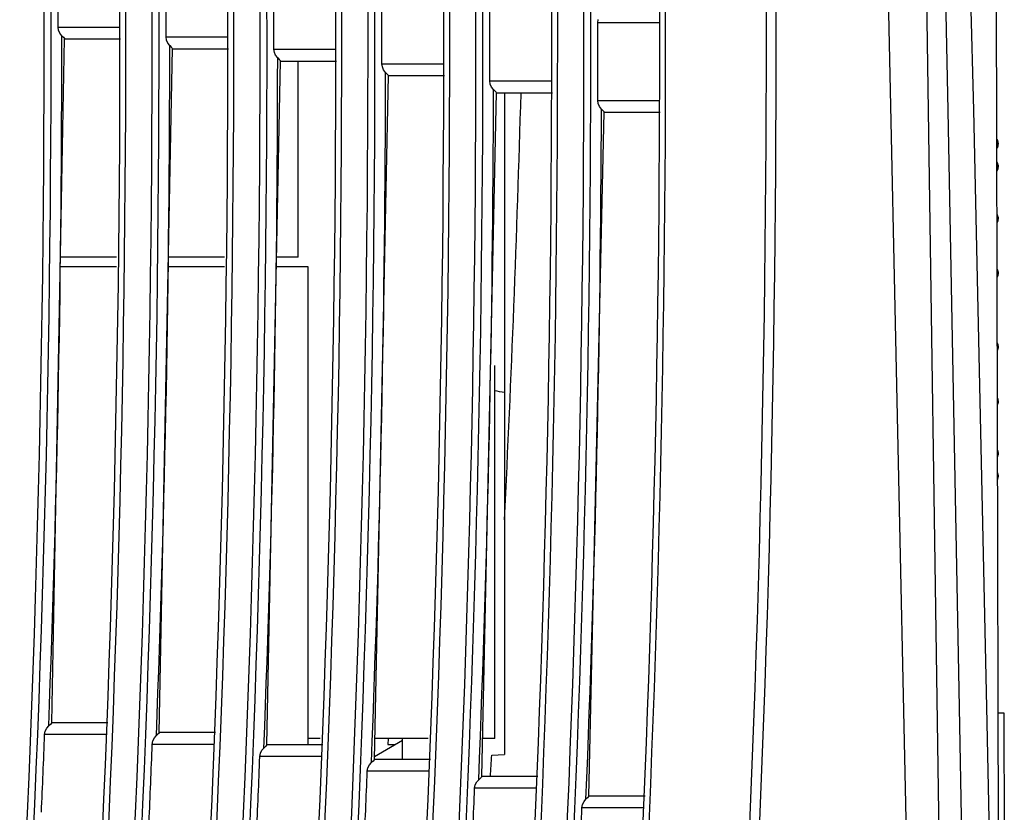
# Model space of a CAD drawing. Header units: millimetres. Extents: x 0 to 600, y 0 to 600.
# Tile 4 of 48: x 134 to 184, y 287 to 327. Entities that reach past the tile are written whole.
import ezdxf

# ---------------------------------------------------------------- set-up
doc = ezdxf.new("R2010")
doc.units = ezdxf.units.MM
doc.header["$LTSCALE"] = 39.111111
doc.layers.get('0').update_dxf_attribs({"linetype": 'CONTINUOUS'})

msp = doc.modelspace()

# ---------------------------------------------------------------- linework, layer by layer
at = {"color": 7, "linetype": 'CONTINUOUS'}
for p, q in [((183.607, 260.36), (183.418, 354.375)), ((179.526, 352.904), (180.912, 260.308)), ((181.001, 322.543), (180.368, 352.905)), ((182.308, 322.554), (181.538, 352.908)), ((177.477, 350.375), (179.413, 260.335)), ((163.163, 327.013), (163.184, 327.171)), ((166.323, 327.013), (163.163, 327.013)), ((135.7, 326.627), (135.679, 326.786)), ((135.679, 326.786), (138.838, 326.786)), ((135.764, 326.478), (135.7, 326.627)), ((135.867, 326.349), (135.764, 326.478)), ((135.353, 291.344), (136.014, 326.191)), ((135.867, 326.349), (135.948, 326.27)), ((135.948, 326.27), (136, 326.212)), ((136, 326.212), (136.014, 326.188)), ((136.012, 326.186), (138.865, 326.186)), ((141.197, 326.126), (141.176, 326.284)), ((141.176, 326.284), (144.336, 326.284)), ((141.261, 325.976), (141.197, 326.126)), ((141.364, 325.847), (141.261, 325.976)), ((140.835, 290.842), (141.511, 325.689)), ((141.364, 325.847), (141.444, 325.768)), ((141.444, 325.768), (141.497, 325.71)), ((141.497, 325.71), (141.511, 325.687)), ((141.509, 325.684), (144.362, 325.684)), ((146.694, 325.502), (146.672, 325.66)), ((146.672, 325.66), (149.833, 325.66)), ((146.757, 325.352), (146.694, 325.502)), ((146.312, 290.219), (147.007, 325.065)), ((146.861, 325.224), (146.757, 325.352)), ((146.861, 325.224), (146.941, 325.145)), ((146.941, 325.145), (146.993, 325.087)), ((146.993, 325.087), (147.007, 325.063)), ((147.005, 325.06), (149.859, 325.06)), ((147.911, 315.073), (147.911, 325.06)), ((152.19, 324.755), (152.169, 324.914)), ((152.169, 324.914), (155.329, 324.914)), ((152.253, 324.606), (152.19, 324.755)), ((152.357, 324.477), (152.253, 324.606)), ((152.357, 324.477), (152.437, 324.398)), ((152.437, 324.398), (152.489, 324.34)), ((151.783, 289.472), (152.503, 324.319)), ((152.489, 324.34), (152.503, 324.317)), ((152.501, 324.314), (155.354, 324.314)), ((157.685, 323.885), (157.664, 324.043)), ((157.664, 324.043), (160.825, 324.043)), ((157.749, 323.735), (157.685, 323.885)), ((157.25, 288.602), (157.998, 323.448)), ((157.852, 323.607), (157.749, 323.735)), ((157.852, 323.607), (157.932, 323.528)), ((157.932, 323.528), (157.984, 323.47)), ((157.984, 323.47), (157.998, 323.446)), ((157.996, 323.443), (160.85, 323.443)), ((158.411, 323.443), (158.411, 289.737)), ((163.179, 322.89), (163.159, 323.048)), ((163.159, 323.048), (166.319, 323.048)), ((163.243, 322.74), (163.179, 322.89)), ((162.711, 287.606), (163.492, 322.453)), ((163.346, 322.611), (163.243, 322.74)), ((163.346, 322.611), (163.425, 322.533)), ((163.425, 322.533), (163.478, 322.474)), ((163.478, 322.474), (163.492, 322.451)), ((163.49, 322.448), (166.343, 322.448)), ((181.586, 292.128), (181.001, 322.543)), ((182.977, 292.148), (182.308, 322.554)), ((183.494, 321.057), (183.485, 321.071)), ((183.496, 321.054), (183.485, 321.071)), ((183.485, 321.066), (183.517, 321.006)), ((183.509, 321.029), (183.494, 321.057)), ((183.51, 321.026), (183.496, 321.054)), ((183.519, 321.002), (183.509, 321.029)), ((183.52, 320.999), (183.51, 321.026)), ((183.517, 321.006), (183.533, 320.937)), ((183.526, 320.977), (183.519, 321.002)), ((183.527, 320.974), (183.52, 320.999)), ((183.531, 320.953), (183.526, 320.977)), ((183.532, 320.949), (183.527, 320.974)), ((183.535, 320.932), (183.531, 320.953)), ((183.535, 320.927), (183.532, 320.949)), ((183.533, 320.937), (183.533, 320.938)), ((183.533, 320.938), (183.533, 320.938)), ((183.533, 320.938), (183.533, 320.938)), ((183.533, 320.938), (183.534, 320.936)), ((183.533, 320.935), (183.533, 320.937)), ((183.533, 320.932), (183.533, 320.935)), ((183.534, 320.927), (183.533, 320.932)), ((183.534, 320.936), (183.534, 320.934)), ((183.534, 320.934), (183.534, 320.932)), ((183.534, 320.932), (183.535, 320.929)), ((183.534, 320.922), (183.534, 320.927)), ((183.534, 320.916), (183.534, 320.922)), ((183.535, 320.912), (183.534, 320.916)), ((183.539, 320.896), (183.535, 320.932)), ((183.535, 320.929), (183.535, 320.925)), ((183.535, 320.925), (183.536, 320.919)), ((183.536, 320.899), (183.535, 320.912)), ((183.538, 320.883), (183.536, 320.899)), ((183.538, 320.906), (183.539, 320.893)), ((183.542, 320.874), (183.538, 320.902)), ((183.539, 320.869), (183.538, 320.883)), ((183.542, 320.866), (183.539, 320.896)), ((183.541, 320.857), (183.539, 320.869)), ((183.541, 320.874), (183.543, 320.858)), ((183.545, 320.838), (183.542, 320.874)), ((183.486, 320.602), (183.5, 320.621)), ((183.499, 320.62), (183.515, 320.646)), ((183.5, 320.621), (183.515, 320.648)), ((183.515, 320.648), (183.528, 320.675)), ((183.515, 320.646), (183.527, 320.673)), ((183.527, 320.673), (183.536, 320.7)), ((183.528, 320.675), (183.537, 320.703)), ((183.536, 320.7), (183.543, 320.727)), ((183.537, 320.703), (183.543, 320.729)), ((183.542, 320.844), (183.541, 320.857)), ((183.544, 320.831), (183.542, 320.844)), ((183.543, 320.729), (183.547, 320.755)), ((183.543, 320.727), (183.547, 320.752)), ((183.544, 320.852), (183.545, 320.841)), ((183.546, 320.824), (183.544, 320.847)), ((183.544, 320.827), (183.544, 320.831)), ((183.545, 320.824), (183.544, 320.827)), ((183.545, 320.841), (183.545, 320.836)), ((183.547, 320.813), (183.545, 320.838)), ((183.545, 320.836), (183.546, 320.831)), ((183.545, 320.822), (183.545, 320.824)), ((183.546, 320.819), (183.545, 320.822)), ((183.546, 320.831), (183.546, 320.826)), ((183.546, 320.826), (183.546, 320.822)), ((183.548, 320.803), (183.546, 320.824)), ((183.546, 320.822), (183.546, 320.819)), ((183.546, 320.819), (183.546, 320.818)), ((183.546, 320.817), (183.546, 320.819)), ((183.548, 320.788), (183.546, 320.818)), ((183.546, 320.818), (183.546, 320.817)), ((183.546, 320.817), (183.546, 320.817)), ((183.546, 320.817), (183.546, 320.817)), ((183.548, 320.788), (183.547, 320.813)), ((183.547, 320.755), (183.548, 320.779)), ((183.547, 320.752), (183.548, 320.776)), ((183.548, 320.793), (183.548, 320.803)), ((183.548, 320.784), (183.548, 320.788)), ((183.548, 320.781), (183.548, 320.784)), ((183.548, 320.779), (183.548, 320.784)), ((183.548, 320.776), (183.548, 320.781)), ((183.496, 319.902), (183.487, 319.914)), ((183.487, 319.879), (183.517, 319.83)), ((183.513, 319.868), (183.496, 319.902)), ((183.525, 319.832), (183.513, 319.868)), ((183.488, 319.454), (183.503, 319.475)), ((183.503, 319.475), (183.519, 319.505)), ((183.517, 319.83), (183.533, 319.771)), ((183.519, 319.505), (183.532, 319.536)), ((183.533, 319.799), (183.525, 319.832)), ((183.532, 319.536), (183.54, 319.566)), ((183.539, 319.763), (183.533, 319.799)), ((183.533, 319.777), (183.534, 319.779)), ((183.533, 319.774), (183.533, 319.777)), ((183.533, 319.771), (183.533, 319.774)), ((183.533, 319.768), (183.533, 319.771)), ((183.533, 319.764), (183.533, 319.768)), ((183.533, 319.759), (183.533, 319.764)), ((183.534, 319.752), (183.533, 319.759)), ((183.534, 319.779), (183.534, 319.78)), ((183.534, 319.78), (183.534, 319.779)), ((183.534, 319.779), (183.535, 319.778)), ((183.534, 319.746), (183.534, 319.752)), ((183.534, 319.74), (183.534, 319.746)), ((183.535, 319.735), (183.534, 319.74)), ((183.535, 319.778), (183.535, 319.776)), ((183.535, 319.776), (183.536, 319.773)), ((183.535, 319.729), (183.535, 319.735)), ((183.536, 319.721), (183.535, 319.729)), ((183.536, 319.773), (183.537, 319.769)), ((183.537, 319.713), (183.536, 319.721)), ((183.537, 319.769), (183.538, 319.764)), ((183.538, 319.705), (183.537, 319.713)), ((183.538, 319.764), (183.538, 319.759)), ((183.539, 319.698), (183.538, 319.705)), ((183.544, 319.719), (183.539, 319.763)), ((183.538, 319.759), (183.539, 319.754)), ((183.539, 319.754), (183.54, 319.749)), ((183.539, 319.693), (183.539, 319.698)), ((183.54, 319.688), (183.539, 319.693)), ((183.54, 319.749), (183.541, 319.743)), ((183.541, 319.683), (183.54, 319.688)), ((183.54, 319.566), (183.546, 319.596)), ((183.541, 319.743), (183.541, 319.737)), ((183.541, 319.737), (183.542, 319.729)), ((183.541, 319.677), (183.541, 319.683)), ((183.542, 319.672), (183.541, 319.677)), ((183.541, 319.57), (183.547, 319.613)), ((183.541, 319.568), (183.541, 319.57)), ((183.542, 319.729), (183.543, 319.721)), ((183.543, 319.668), (183.542, 319.672)), ((183.543, 319.721), (183.544, 319.713)), ((183.544, 319.665), (183.543, 319.668)), ((183.547, 319.677), (183.544, 319.719)), ((183.544, 319.713), (183.544, 319.707)), ((183.544, 319.707), (183.545, 319.702)), ((183.544, 319.662), (183.544, 319.665)), ((183.545, 319.661), (183.544, 319.662)), ((183.545, 319.702), (183.545, 319.696)), ((183.545, 319.696), (183.546, 319.69)), ((183.545, 319.66), (183.545, 319.661)), ((183.546, 319.66), (183.545, 319.66)), ((183.546, 319.69), (183.546, 319.682)), ((183.546, 319.682), (183.546, 319.676)), ((183.546, 319.676), (183.546, 319.671)), ((183.546, 319.671), (183.546, 319.668)), ((183.548, 319.642), (183.546, 319.668)), ((183.546, 319.668), (183.546, 319.665)), ((183.546, 319.665), (183.546, 319.663)), ((183.546, 319.663), (183.546, 319.661)), ((183.546, 319.661), (183.546, 319.66)), ((183.546, 319.596), (183.548, 319.624)), ((183.548, 319.642), (183.547, 319.677)), ((183.547, 319.613), (183.548, 319.619)), ((183.548, 319.64), (183.548, 319.642)), ((183.548, 319.624), (183.548, 319.64)), ((183.494, 317.25), (183.493, 317.252)), ((183.497, 317.246), (183.493, 317.251)), ((183.493, 317.149), (183.517, 317.124)), ((183.515, 317.211), (183.494, 317.25)), ((183.518, 317.204), (183.497, 317.246)), ((183.503, 316.823), (183.52, 316.856)), ((183.529, 317.17), (183.515, 317.211)), ((183.517, 317.124), (183.533, 317.086)), ((183.531, 317.161), (183.518, 317.204)), ((183.52, 316.856), (183.533, 316.889)), ((183.538, 317.127), (183.529, 317.17)), ((183.54, 317.12), (183.531, 317.161)), ((183.533, 317.1), (183.534, 317.104)), ((183.533, 317.095), (183.533, 317.1)), ((183.533, 317.091), (183.533, 317.095)), ((183.533, 317.086), (183.533, 317.091)), ((183.533, 317.081), (183.533, 317.086)), ((183.533, 317.074), (183.533, 317.081)), ((183.534, 317.065), (183.533, 317.074)), ((183.533, 316.889), (183.541, 316.922)), ((183.534, 317.109), (183.535, 317.111)), ((183.534, 317.107), (183.534, 317.109)), ((183.534, 317.104), (183.534, 317.107)), ((183.534, 317.056), (183.534, 317.065)), ((183.534, 317.049), (183.534, 317.056)), ((183.535, 317.044), (183.534, 317.049)), ((183.535, 317.111), (183.535, 317.111)), ((183.535, 317.111), (183.536, 317.111)), ((183.535, 317.038), (183.535, 317.044)), ((183.536, 317.031), (183.535, 317.038)), ((183.536, 317.111), (183.537, 317.11)), ((183.537, 317.024), (183.536, 317.031)), ((183.537, 317.11), (183.538, 317.109)), ((183.538, 317.017), (183.537, 317.024)), ((183.545, 317.079), (183.538, 317.127)), ((183.538, 317.109), (183.539, 317.106)), ((183.539, 317.012), (183.538, 317.017)), ((183.539, 317.106), (183.539, 317.103)), ((183.539, 317.103), (183.54, 317.1)), ((183.539, 317.008), (183.539, 317.012)), ((183.54, 317.005), (183.539, 317.008)), ((183.545, 317.074), (183.54, 317.12)), ((183.54, 317.1), (183.541, 317.096)), ((183.541, 317.002), (183.54, 317.005)), ((183.541, 317.096), (183.541, 317.091)), ((183.541, 317.091), (183.542, 317.085)), ((183.541, 316.999), (183.541, 317.002)), ((183.542, 316.997), (183.541, 316.999)), ((183.541, 316.921), (183.546, 316.953)), ((183.542, 317.085), (183.543, 317.078)), ((183.543, 316.996), (183.542, 316.997)), ((183.543, 317.078), (183.544, 317.072)), ((183.544, 316.996), (183.543, 316.996)), ((183.544, 317.072), (183.544, 317.066)), ((183.544, 317.066), (183.545, 317.061)), ((183.545, 316.997), (183.544, 316.996)), ((183.544, 316.996), (183.544, 316.996)), ((183.548, 317.025), (183.545, 317.079)), ((183.548, 317.022), (183.545, 317.074)), ((183.545, 317.061), (183.545, 317.055)), ((183.545, 317.055), (183.546, 317.048)), ((183.546, 317.002), (183.545, 316.999)), ((183.545, 316.999), (183.545, 316.997)), ((183.546, 317.048), (183.546, 317.039)), ((183.546, 317.039), (183.546, 317.031)), ((183.546, 317.031), (183.546, 317.025)), ((183.546, 317.025), (183.546, 317.021)), ((183.548, 317.004), (183.546, 317.021)), ((183.546, 317.021), (183.546, 317.016)), ((183.546, 317.016), (183.546, 317.012)), ((183.546, 317.012), (183.546, 317.007)), ((183.546, 317.007), (183.546, 317.002)), ((183.546, 316.953), (183.548, 316.983)), ((183.548, 317.003), (183.548, 317.025)), ((183.548, 317.003), (183.548, 317.004)), ((183.548, 317.002), (183.548, 317.003)), ((183.548, 316.983), (183.548, 317.003)), ((183.494, 316.81), (183.503, 316.823)), ((138.652, 315.073), (135.803, 315.073)), ((144.15, 315.073), (141.305, 315.073)), ((147.911, 315.073), (146.808, 315.073)), ((138.648, 314.573), (135.794, 314.573)), ((144.146, 314.573), (141.295, 314.573)), ((148.411, 314.573), (146.798, 314.573)), ((148.411, 290.224), (148.411, 314.573)), ((183.513, 314.434), (183.498, 314.46)), ((183.53, 314.389), (183.513, 314.434)), ((183.54, 314.348), (183.53, 314.389)), ((183.545, 314.307), (183.54, 314.348)), ((183.499, 314.294), (183.517, 314.287)), ((183.499, 314.04), (183.511, 314.059)), ((183.511, 314.059), (183.529, 314.101)), ((183.517, 314.287), (183.533, 314.271)), ((183.529, 314.101), (183.54, 314.143)), ((183.533, 314.289), (183.534, 314.295)), ((183.533, 314.283), (183.533, 314.289)), ((183.533, 314.277), (183.533, 314.283)), ((183.533, 314.272), (183.533, 314.277)), ((183.533, 314.266), (183.533, 314.272)), ((183.533, 314.258), (183.533, 314.266)), ((183.534, 314.249), (183.533, 314.258)), ((183.534, 314.304), (183.535, 314.307)), ((183.534, 314.3), (183.534, 314.304)), ((183.534, 314.295), (183.534, 314.3)), ((183.534, 314.241), (183.534, 314.249)), ((183.534, 314.234), (183.534, 314.241)), ((183.535, 314.229), (183.534, 314.234)), ((183.535, 314.31), (183.536, 314.312)), ((183.535, 314.307), (183.535, 314.31)), ((183.535, 314.225), (183.535, 314.229)), ((183.536, 314.219), (183.535, 314.225)), ((183.536, 314.312), (183.537, 314.314)), ((183.537, 314.214), (183.536, 314.219)), ((183.537, 314.314), (183.538, 314.315)), ((183.538, 314.21), (183.537, 314.214)), ((183.538, 314.315), (183.539, 314.315)), ((183.539, 314.206), (183.538, 314.21)), ((183.539, 314.315), (183.54, 314.314)), ((183.539, 314.315), (183.539, 314.315)), ((183.539, 314.204), (183.539, 314.206)), ((183.54, 314.203), (183.539, 314.204)), ((183.54, 314.314), (183.541, 314.312)), ((183.541, 314.202), (183.54, 314.203)), ((183.54, 314.143), (183.546, 314.184)), ((183.541, 314.312), (183.541, 314.308)), ((183.541, 314.308), (183.542, 314.304)), ((183.542, 314.203), (183.541, 314.202)), ((183.541, 314.202), (183.541, 314.202)), ((183.542, 314.304), (183.543, 314.3)), ((183.543, 314.205), (183.542, 314.203)), ((183.543, 314.3), (183.544, 314.295)), ((183.544, 314.207), (183.543, 314.205)), ((183.544, 314.295), (183.544, 314.29)), ((183.544, 314.29), (183.545, 314.286)), ((183.545, 314.212), (183.544, 314.209)), ((183.544, 314.209), (183.544, 314.207)), ((183.548, 314.258), (183.545, 314.307)), ((183.545, 314.286), (183.545, 314.281)), ((183.545, 314.281), (183.546, 314.274)), ((183.546, 314.221), (183.545, 314.216)), ((183.545, 314.216), (183.545, 314.212)), ((183.546, 314.274), (183.546, 314.265)), ((183.546, 314.265), (183.546, 314.257)), ((183.546, 314.257), (183.546, 314.251)), ((183.546, 314.251), (183.546, 314.245)), ((183.548, 314.239), (183.546, 314.246)), ((183.546, 314.245), (183.546, 314.24)), ((183.546, 314.24), (183.546, 314.235)), ((183.546, 314.235), (183.546, 314.228)), ((183.546, 314.228), (183.546, 314.221)), ((183.546, 314.184), (183.548, 314.227)), ((183.548, 314.239), (183.548, 314.258)), ((183.548, 314.227), (183.548, 314.239)), ((183.511, 310.688), (183.506, 310.696)), ((183.512, 310.686), (183.506, 310.696)), ((183.506, 310.455), (183.517, 310.459)), ((183.529, 310.646), (183.511, 310.688)), ((183.53, 310.643), (183.512, 310.686)), ((183.513, 310.312), (183.53, 310.357)), ((183.514, 310.313), (183.531, 310.359)), ((183.517, 310.459), (183.533, 310.474)), ((183.54, 310.604), (183.529, 310.646)), ((183.541, 310.601), (183.53, 310.643)), ((183.53, 310.357), (183.54, 310.399)), ((183.531, 310.359), (183.54, 310.402)), ((183.533, 310.488), (183.534, 310.497)), ((183.533, 310.481), (183.533, 310.488)), ((183.533, 310.475), (183.533, 310.481)), ((183.533, 310.47), (183.533, 310.475)), ((183.533, 310.464), (183.533, 310.47)), ((183.533, 310.458), (183.533, 310.464)), ((183.534, 310.451), (183.533, 310.458)), ((183.534, 310.512), (183.535, 310.517)), ((183.534, 310.506), (183.534, 310.512)), ((183.534, 310.497), (183.534, 310.506)), ((183.534, 310.446), (183.534, 310.451)), ((183.534, 310.443), (183.534, 310.446)), ((183.535, 310.44), (183.534, 310.443)), ((183.535, 310.522), (183.536, 310.527)), ((183.535, 310.517), (183.535, 310.522)), ((183.535, 310.437), (183.535, 310.44)), ((183.536, 310.434), (183.535, 310.437)), ((183.536, 310.527), (183.537, 310.532)), ((183.537, 310.433), (183.536, 310.434)), ((183.537, 310.532), (183.538, 310.537)), ((183.538, 310.431), (183.537, 310.433)), ((183.538, 310.54), (183.539, 310.542)), ((183.538, 310.537), (183.538, 310.54)), ((183.539, 310.431), (183.538, 310.431)), ((183.539, 310.542), (183.54, 310.544)), ((183.54, 310.433), (183.539, 310.432)), ((183.539, 310.432), (183.539, 310.431)), ((183.546, 310.563), (183.54, 310.604)), ((183.54, 310.544), (183.541, 310.545)), ((183.54, 310.402), (183.545, 310.442)), ((183.54, 310.399), (183.545, 310.439)), ((183.541, 310.435), (183.54, 310.433)), ((183.546, 310.56), (183.541, 310.601)), ((183.541, 310.545), (183.542, 310.544)), ((183.541, 310.545), (183.541, 310.545)), ((183.542, 310.442), (183.541, 310.438)), ((183.541, 310.438), (183.541, 310.435)), ((183.542, 310.544), (183.543, 310.542)), ((183.543, 310.447), (183.542, 310.442)), ((183.543, 310.542), (183.544, 310.54)), ((183.544, 310.452), (183.543, 310.447)), ((183.544, 310.54), (183.544, 310.538)), ((183.544, 310.538), (183.545, 310.535)), ((183.545, 310.461), (183.544, 310.457)), ((183.544, 310.457), (183.544, 310.452)), ((183.545, 310.535), (183.545, 310.532)), ((183.545, 310.532), (183.546, 310.526)), ((183.545, 310.442), (183.548, 310.491)), ((183.546, 310.473), (183.545, 310.466)), ((183.545, 310.439), (183.547, 310.468)), ((183.545, 310.466), (183.545, 310.461)), ((183.548, 310.519), (183.546, 310.563)), ((183.548, 310.519), (183.546, 310.56)), ((183.546, 310.526), (183.546, 310.519)), ((183.546, 310.519), (183.546, 310.513)), ((183.546, 310.513), (183.546, 310.507)), ((183.548, 310.509), (183.546, 310.502)), ((183.546, 310.507), (183.546, 310.501)), ((183.546, 310.501), (183.546, 310.496)), ((183.546, 310.496), (183.546, 310.49)), ((183.546, 310.49), (183.546, 310.482)), ((183.546, 310.482), (183.546, 310.473)), ((183.548, 310.508), (183.548, 310.519)), ((183.548, 310.49), (183.548, 310.509)), ((183.507, 310.302), (183.514, 310.313)), ((183.507, 310.301), (183.513, 310.312)), ((157.911, 290.548), (157.911, 309.549)), ((183.52, 307.891), (183.512, 307.907)), ((183.533, 307.858), (183.52, 307.891)), ((183.541, 307.826), (183.533, 307.858)), ((183.512, 307.618), (183.517, 307.622)), ((183.512, 307.532), (183.518, 307.543)), ((183.517, 307.622), (183.533, 307.66)), ((183.518, 307.543), (183.532, 307.586)), ((183.532, 307.586), (183.54, 307.628)), ((183.533, 307.678), (183.534, 307.685)), ((183.533, 307.671), (183.533, 307.678)), ((183.533, 307.665), (183.533, 307.671)), ((183.533, 307.66), (183.533, 307.665)), ((183.533, 307.656), (183.533, 307.66)), ((183.533, 307.652), (183.533, 307.656)), ((183.533, 307.647), (183.533, 307.652)), ((183.534, 307.643), (183.533, 307.647)), ((183.534, 307.698), (183.535, 307.703)), ((183.534, 307.693), (183.534, 307.698)), ((183.534, 307.685), (183.534, 307.693)), ((183.534, 307.639), (183.534, 307.643)), ((183.534, 307.637), (183.534, 307.639)), ((183.535, 307.636), (183.534, 307.637)), ((183.535, 307.709), (183.536, 307.716)), ((183.535, 307.703), (183.535, 307.709)), ((183.535, 307.635), (183.535, 307.636)), ((183.536, 307.636), (183.535, 307.635)), ((183.536, 307.716), (183.537, 307.723)), ((183.537, 307.636), (183.536, 307.636)), ((183.537, 307.723), (183.538, 307.73)), ((183.538, 307.638), (183.537, 307.636)), ((183.538, 307.73), (183.539, 307.735)), ((183.539, 307.641), (183.538, 307.638)), ((183.539, 307.739), (183.54, 307.742)), ((183.539, 307.735), (183.539, 307.739)), ((183.54, 307.646), (183.539, 307.643)), ((183.539, 307.643), (183.539, 307.641)), ((183.54, 307.742), (183.541, 307.745)), ((183.54, 307.628), (183.545, 307.674)), ((183.541, 307.65), (183.54, 307.646)), ((183.546, 307.793), (183.541, 307.826)), ((183.541, 307.748), (183.542, 307.75)), ((183.541, 307.745), (183.541, 307.748)), ((183.542, 307.662), (183.541, 307.656)), ((183.541, 307.656), (183.541, 307.65)), ((183.542, 307.75), (183.543, 307.751)), ((183.543, 307.668), (183.542, 307.662)), ((183.543, 307.751), (183.544, 307.751)), ((183.544, 307.675), (183.543, 307.668)), ((183.544, 307.751), (183.545, 307.75)), ((183.544, 307.751), (183.544, 307.751)), ((183.545, 307.686), (183.544, 307.681)), ((183.544, 307.681), (183.544, 307.675)), ((183.545, 307.75), (183.545, 307.748)), ((183.545, 307.748), (183.546, 307.745)), ((183.545, 307.674), (183.548, 307.727)), ((183.546, 307.699), (183.545, 307.692)), ((183.545, 307.692), (183.545, 307.686)), ((183.548, 307.763), (183.546, 307.793)), ((183.546, 307.745), (183.546, 307.74)), ((183.548, 307.744), (183.546, 307.727)), ((183.546, 307.74), (183.546, 307.735)), ((183.546, 307.735), (183.546, 307.731)), ((183.546, 307.731), (183.546, 307.726)), ((183.546, 307.726), (183.546, 307.716)), ((183.546, 307.716), (183.546, 307.708)), ((183.546, 307.708), (183.546, 307.699)), ((183.548, 307.745), (183.548, 307.763)), ((183.548, 307.745), (183.548, 307.744)), ((183.548, 307.727), (183.548, 307.744)), ((183.519, 305.241), (183.517, 305.246)), ((183.529, 305.218), (183.517, 305.245)), ((183.518, 304.92), (183.533, 304.975)), ((183.518, 304.893), (183.525, 304.913)), ((183.518, 304.893), (183.524, 304.911)), ((183.532, 305.211), (183.519, 305.241)), ((183.524, 304.911), (183.532, 304.944)), ((183.525, 304.913), (183.533, 304.946)), ((183.541, 305.177), (183.529, 305.218)), ((183.54, 305.181), (183.532, 305.211)), ((183.532, 304.944), (183.538, 304.98)), ((183.533, 304.984), (183.534, 304.991)), ((183.533, 304.979), (183.533, 304.984)), ((183.533, 304.975), (183.533, 304.979)), ((183.533, 304.973), (183.533, 304.975)), ((183.533, 304.971), (183.533, 304.973)), ((183.533, 304.969), (183.533, 304.971)), ((183.534, 304.968), (183.533, 304.969)), ((183.534, 305.006), (183.535, 305.011)), ((183.534, 304.999), (183.534, 305.006)), ((183.534, 304.991), (183.534, 304.999)), ((183.535, 304.969), (183.534, 304.968)), ((183.534, 304.968), (183.534, 304.967)), ((183.534, 304.967), (183.534, 304.968)), ((183.535, 305.017), (183.536, 305.024)), ((183.535, 305.011), (183.535, 305.017)), ((183.536, 304.974), (183.535, 304.971)), ((183.535, 304.971), (183.535, 304.969)), ((183.536, 305.024), (183.537, 305.033)), ((183.537, 304.978), (183.536, 304.974)), ((183.537, 305.033), (183.538, 305.041)), ((183.538, 304.983), (183.537, 304.978)), ((183.538, 305.048), (183.539, 305.053)), ((183.538, 305.041), (183.538, 305.048)), ((183.538, 304.977), (183.543, 305.022)), ((183.539, 304.988), (183.538, 304.983)), ((183.539, 305.053), (183.54, 305.058)), ((183.54, 304.998), (183.539, 304.993)), ((183.539, 304.993), (183.539, 304.988)), ((183.542, 305.173), (183.54, 305.181)), ((183.54, 305.058), (183.541, 305.064)), ((183.541, 305.004), (183.54, 304.998)), ((183.547, 305.134), (183.541, 305.177)), ((183.541, 305.069), (183.542, 305.074)), ((183.541, 305.064), (183.541, 305.069)), ((183.542, 305.019), (183.541, 305.011)), ((183.541, 305.011), (183.541, 305.004)), ((183.542, 305.074), (183.543, 305.078)), ((183.543, 305.026), (183.542, 305.019)), ((183.543, 305.078), (183.544, 305.082)), ((183.543, 305.019), (183.547, 305.069)), ((183.544, 305.034), (183.543, 305.026)), ((183.544, 305.084), (183.545, 305.086)), ((183.544, 305.082), (183.544, 305.084)), ((183.545, 305.045), (183.544, 305.04)), ((183.544, 305.04), (183.544, 305.034)), ((183.545, 305.086), (183.545, 305.087)), ((183.545, 305.087), (183.546, 305.087)), ((183.546, 305.057), (183.545, 305.051)), ((183.545, 305.051), (183.545, 305.045)), ((183.548, 305.107), (183.546, 305.079)), ((183.546, 305.087), (183.546, 305.086)), ((183.546, 305.086), (183.546, 305.084)), ((183.546, 305.084), (183.546, 305.082)), ((183.546, 305.082), (183.546, 305.079)), ((183.546, 305.079), (183.546, 305.075)), ((183.546, 305.075), (183.546, 305.071)), ((183.546, 305.071), (183.546, 305.065)), ((183.546, 305.065), (183.546, 305.057)), ((183.548, 305.123), (183.547, 305.139)), ((183.548, 305.108), (183.547, 305.134)), ((183.547, 305.065), (183.548, 305.107)), ((183.548, 305.107), (183.548, 305.123)), ((183.548, 305.108), (183.548, 305.105)), ((183.52, 304.09), (183.519, 304.091)), ((183.53, 304.065), (183.52, 304.09)), ((183.538, 304.04), (183.53, 304.065)), ((183.533, 303.815), (183.534, 303.819)), ((183.534, 303.83), (183.535, 303.84)), ((183.534, 303.808), (183.537, 303.832)), ((183.534, 303.825), (183.534, 303.83)), ((183.534, 303.819), (183.534, 303.825)), ((183.535, 303.84), (183.537, 303.855)), ((183.536, 303.827), (183.535, 303.822)), ((183.535, 303.822), (183.535, 303.818)), ((183.538, 303.841), (183.536, 303.827)), ((183.537, 303.855), (183.538, 303.871)), ((183.537, 303.832), (183.54, 303.862)), ((183.544, 304.015), (183.538, 304.04)), ((183.538, 303.871), (183.54, 303.883)), ((183.541, 303.865), (183.539, 303.853)), ((183.54, 303.883), (183.541, 303.896)), ((183.54, 303.862), (183.543, 303.891)), ((183.541, 303.896), (183.543, 303.909)), ((183.544, 303.895), (183.542, 303.881)), ((183.543, 303.891), (183.546, 303.917)), ((183.543, 303.909), (183.544, 303.915)), ((183.547, 303.992), (183.544, 304.015)), ((183.544, 303.919), (183.545, 303.922)), ((183.544, 303.915), (183.544, 303.919)), ((183.545, 303.925), (183.546, 303.927)), ((183.545, 303.922), (183.545, 303.925)), ((183.546, 303.915), (183.545, 303.91)), ((183.545, 303.91), (183.545, 303.906)), ((183.548, 303.962), (183.546, 303.929)), ((183.546, 303.917), (183.548, 303.94)), ((183.546, 303.93), (183.546, 303.929)), ((183.546, 303.929), (183.546, 303.93)), ((183.546, 303.93), (183.546, 303.93)), ((183.546, 303.929), (183.546, 303.928)), ((183.546, 303.927), (183.546, 303.929)), ((183.546, 303.928), (183.546, 303.925)), ((183.546, 303.925), (183.546, 303.921)), ((183.546, 303.921), (183.546, 303.915)), ((183.548, 303.971), (183.547, 303.992)), ((183.548, 303.966), (183.548, 303.971)), ((183.548, 303.966), (183.548, 303.962)), ((183.548, 303.94), (183.548, 303.962)), ((183.52, 303.755), (183.533, 303.809)), ((183.52, 303.748), (183.525, 303.763)), ((183.525, 303.763), (183.53, 303.786)), ((183.53, 303.786), (183.534, 303.808)), ((183.533, 303.811), (183.533, 303.815)), ((183.533, 303.81), (183.533, 303.811)), ((183.534, 303.811), (183.533, 303.809)), ((183.533, 303.809), (183.533, 303.81)), ((183.533, 303.809), (183.533, 303.809)), ((183.533, 303.809), (183.533, 303.809)), ((183.535, 303.818), (183.534, 303.815)), ((183.534, 303.815), (183.534, 303.813)), ((183.534, 303.813), (183.534, 303.811)), ((182.152, 260.332), (181.586, 292.128)), ((183.573, 260.36), (182.977, 292.148)), ((183.544, 291.859), (183.844, 291.855)), ((183.844, 291.855), (183.86, 283.865)), ((135.339, 291.323), (135.285, 291.266)), ((135.353, 291.346), (135.339, 291.323)), ((138.206, 291.349), (135.351, 291.349)), ((134.995, 290.749), (135.028, 290.924)), ((135.028, 290.924), (135.103, 291.074)), ((135.103, 291.074), (135.201, 291.186)), ((135.285, 291.266), (135.201, 291.186)), ((140.82, 290.822), (140.767, 290.765)), ((140.835, 290.845), (140.82, 290.822)), ((143.688, 290.847), (140.833, 290.847)), ((138.157, 290.749), (134.995, 290.749)), ((140.476, 290.247), (140.509, 290.423)), ((140.509, 290.423), (140.585, 290.572)), ((140.585, 290.572), (140.682, 290.684)), ((140.767, 290.765), (140.682, 290.684)), ((149.029, 290.548), (148.411, 290.548)), ((151.787, 289.632), (153.211, 290.457)), ((154.531, 290.548), (151.806, 290.548)), ((152.489, 290.548), (152.472, 290.244)), ((153.211, 289.477), (153.211, 290.548)), ((157.911, 290.548), (157.292, 290.548)), ((143.639, 290.247), (140.476, 290.247)), ((145.953, 289.624), (145.986, 289.799)), ((145.986, 289.799), (146.061, 289.949)), ((146.061, 289.949), (146.159, 290.06)), ((146.243, 290.141), (146.159, 290.06)), ((146.297, 290.198), (146.243, 290.141)), ((146.312, 290.221), (146.297, 290.198)), ((149.165, 290.224), (146.31, 290.224)), ((152.472, 290.244), (152.844, 290.244)), ((149.116, 289.624), (145.953, 289.624)), ((151.533, 289.202), (151.631, 289.314)), ((151.715, 289.394), (151.631, 289.314)), ((151.769, 289.451), (151.715, 289.394)), ((151.783, 289.474), (151.769, 289.451)), ((154.637, 289.477), (151.781, 289.477)), ((157.761, 289.697), (158.411, 289.737)), ((151.424, 288.877), (151.458, 289.052)), ((154.587, 288.877), (151.424, 288.877)), ((151.458, 289.052), (151.533, 289.202)), ((156.924, 288.182), (156.999, 288.332)), ((156.999, 288.332), (157.097, 288.444)), ((157.182, 288.524), (157.097, 288.444)), ((157.235, 288.581), (157.182, 288.524)), ((157.25, 288.604), (157.235, 288.581)), ((160.104, 288.607), (157.248, 288.607)), ((156.89, 288.007), (156.924, 288.182)), ((160.054, 288.007), (156.89, 288.007)), ((162.384, 287.187), (162.46, 287.337)), ((162.46, 287.337), (162.558, 287.448)), ((162.643, 287.529), (162.558, 287.448)), ((162.696, 287.586), (162.643, 287.529)), ((162.711, 287.609), (162.696, 287.586)), ((165.565, 287.612), (162.709, 287.612)), ((162.351, 287.012), (162.384, 287.187)), ((165.514, 287.012), (162.351, 287.012))]:
    msp.add_line(p, q, dxfattribs=at)
for centre, radius, start, end in [((-770.789, 325.954), 905.761, 354.860532, 2.258023), ((-770.789, 325.954), 909.92, 355.043595, 2.247697), ((-770.789, 325.954), 911.258, 354.891616, 2.244395), ((-770.789, 325.954), 915.417, 355.073446, 2.234193), ((-770.789, 325.954), 916.755, 354.922326, 2.230931), ((-770.789, 325.954), 920.914, 355.102838, 2.220851), ((-770.789, 325.954), 922.252, 354.952669, 2.217627), ((-770.789, 325.954), 926.411, 355.131979, 2.207666), ((-770.789, 325.954), 906.115, 354.963714, 2.156742), ((-770.789, 325.954), 911.611, 354.994155, 2.143733), ((-770.789, 325.954), 917.108, 355.02423, 2.13088), ((-770.789, 325.954), 922.605, 355.053945, 2.118181), ((-770.789, 325.954), 909.62, 355.039337, 2.091367), ((-770.789, 325.954), 915.117, 355.069212, 2.078796), ((-770.789, 325.954), 920.614, 355.098735, 2.066376), ((-770.789, 325.954), 926.111, 355.127904, 2.054103), ((-770.789, 325.954), 943.035, 354.94704, 1.721812), ((-770.789, 325.954), 942.535, 354.94704, 1.691353), ((-770.789, 325.954), 927.748, 354.982652, 1.604456), ((-770.789, 325.954), 931.908, 355.167058, 1.597293), ((-770.789, 325.954), 933.245, 355.01228, 1.595003), ((-770.789, 325.954), 937.405, 355.195416, 1.587924), ((-770.789, 325.954), 928.102, 355.083307, 1.505959), ((-770.789, 325.954), 933.599, 355.112322, 1.497092), ((-770.789, 325.954), 931.608, 355.156727, 1.444361), ((-770.789, 325.954), 937.105, 355.185208, 1.435884), ((-770.789, 325.954), 906.468, 0.052569, 0.303184), ((-770.789, 325.954), 911.965, 0.020742, 0.269846), ((-770.789, 325.954), 917.462, 359.981667, 0.229278), ((-770.789, 325.954), 922.959, 359.935429, 0.181565), ((-770.789, 325.954), 928.456, 359.882098, 0.126777), ((-770.789, 325.954), 933.953, 359.821735, 0.064974), ((-770.789, 325.954), 906.657, 357.802303, 0.02496), ((-770.789, 325.954), 912.154, 357.784026, 359.993305), ((-770.789, 325.954), 917.65, 357.758334, 359.954403), ((-770.789, 325.954), 923.147, 357.725315, 359.908336), ((-770.789, 325.954), 928.644, 357.685042, 359.855177), ((-937.33, 355.075), 1097.041, 357.210355, 358.347686), ((-770.789, 325.954), 934.141, 357.637576, 359.794984), ((-770.789, 325.954), 906.468, 357.523395, 357.77422), ((-770.789, 325.954), 911.965, 357.506792, 357.756108), ((-770.789, 325.954), 917.462, 357.482752, 357.730578), ((-937.33, 355.075), 1097.041, 356.526392, 356.58343), ((-770.789, 325.954), 922.959, 357.451361, 357.697717), ((-770.789, 325.954), 928.456, 357.412693, 357.657598), ((-770.789, 325.954), 933.953, 357.366811, 357.610284)]:
    msp.add_arc(centre, radius, start, end, dxfattribs=at)
at = {"color": 40, "linetype": 'CONTINUOUS'}
msp.add_arc((117.31, 61.564), 250.009, 80.53755, 80.65371, dxfattribs=at)

doc.saveas('drawing.dxf')
